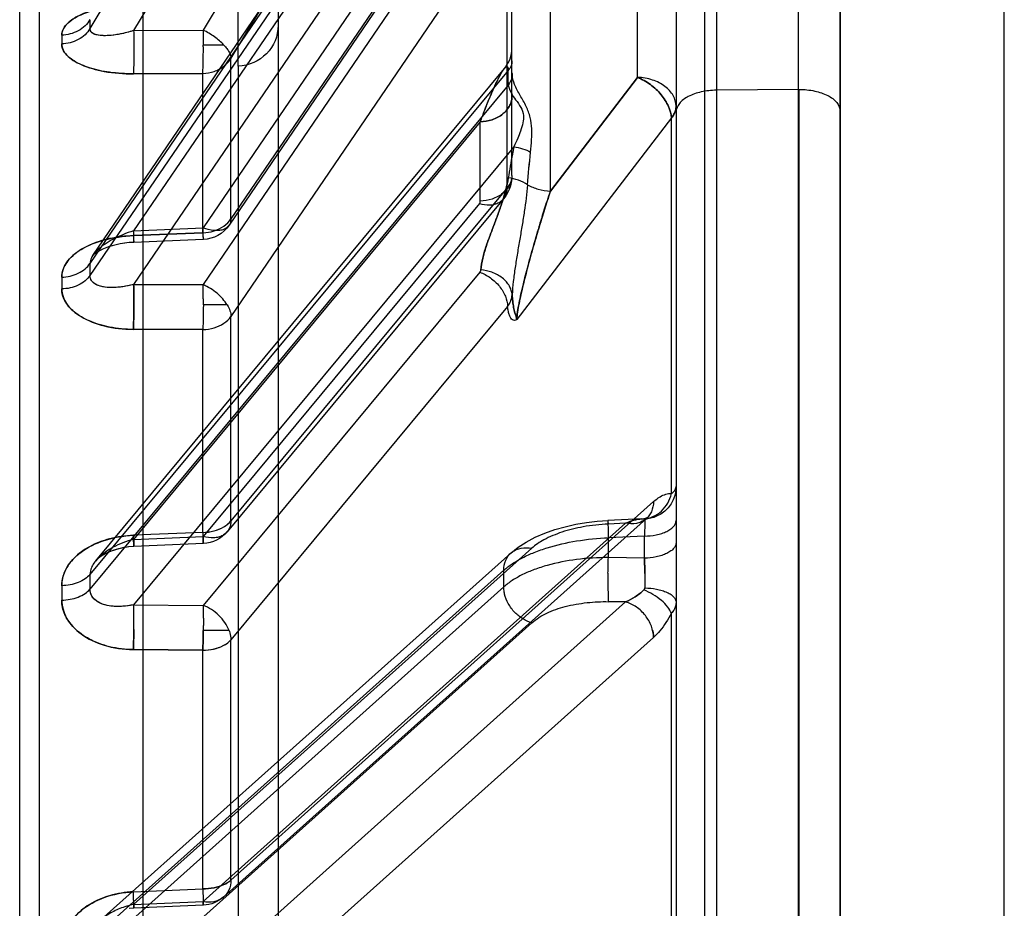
# Model space of a CAD drawing. Header units: millimetres. Extents: x 178516 to 426772, y -178579 to -115871.
# Tile 181 of 256: x 317306 to 317330, y -132208 to -132186. Entities that reach past the tile are written whole.
import ezdxf

# ---------------------------------------------------------------- set-up
doc = ezdxf.new("R2010")
doc.units = ezdxf.units.MM
doc.header["$MEASUREMENT"] = 0
doc.layers.get('0').update_dxf_attribs({"color": 252, "lineweight": 5})
doc.layers.add('AHU03-3-68634OBJ', color=7, linetype='Continuous')
doc.layers.add('EC-MTR_250-0_7OBJ', color=7, linetype='Continuous')
doc.layers.add('IS_centrale', color=7, linetype='Continuous', lineweight=13)

# ---------------------------------------------------------------- blocks, each defined once
blk = doc.blocks.new('VVS030s_FLX1_250_0.38kW_2.00x2v2_t')
at = {"layer": 'AHU03-3-68634OBJ', "color": 7, "linetype": 'Continuous'}
for p, q in [((225.973, 888.894), (225.973, 620.894)), ((229.973, 888.394), (229.973, 621.394))]:
    blk.add_line(p, q, dxfattribs=at)
at = {"layer": 'EC-MTR_250-0_7OBJ', "color": 7, "linetype": 'Continuous'}
for p, q in [((222.673, 822.028), (222.673, 695.508)), ((208.973, 704.044), (208.973, 805.744)), ((211.3, 707.453), (211.3, 802.336)), ((212.273, 703.572), (212.273, 752.908)), ((205.973, 752.742), (205.973, 700.924)), ((206.46, 752.763), (206.46, 700.425)), ((222.956, 699.031), (222.956, 746.051)), ((221.973, 719.078), (221.973, 745.898)), ((225.973, 704.905), (225.973, 744.665)), ((224.956, 740.493), (224.956, 708.023)), ((224.973, 740.493), (224.973, 708.023)), ((221.858, 731.418), (221.858, 720.799)), ((221.424, 721.389), (211.124, 730.616)), ((218.453, 721.033), (208.751, 729.722)), ((220.744, 720.524), (210.444, 729.753)), ((217.773, 720.159), (207.686, 729.193)), ((217.773, 719.752), (207.686, 728.786)), ((207.955, 728.28), (217.947, 719.331)), ((208.757, 727.992), (208.643, 728.001)), ((210.449, 727.921), (208.757, 727.992)), ((208.751, 727.905), (210.444, 727.833)), ((218.453, 719.215), (208.751, 727.905)), ((220.744, 718.604), (210.444, 727.833)), ((221.25, 718.487), (210.95, 727.717)), ((208.744, 727.593), (210.437, 727.522)), ((210.437, 727.522), (210.437, 721.704)), ((221.424, 718.076), (211.124, 727.308)), ((211.124, 727.308), (211.124, 721.445)), ((208.744, 721.687), (210.437, 721.704)), ((210.437, 721.704), (208.744, 721.687)), ((217.866, 713.316), (211.124, 721.445)), ((211.077, 721.218), (210.449, 721.218)), ((208.751, 720.592), (210.444, 720.61)), ((218.018, 709.421), (208.751, 720.592)), ((217.186, 712.479), (210.444, 720.61)), ((220.744, 720.524), (220.323, 720.518)), ((217.884, 707.919), (207.686, 720.211)), ((217.773, 720.159), (217.773, 719.752)), ((217.881, 707.565), (207.686, 719.854)), ((207.828, 719.519), (217.792, 707.509)), ((221.201, 719.455), (220.323, 719.443)), ((220.323, 719.443), (220.323, 718.958)), ((221.201, 719.455), (221.201, 718.917)), ((208.757, 719.171), (208.626, 719.181)), ((210.45, 719.099), (208.757, 719.171)), ((221.973, 718.54), (221.973, 719.078)), ((210.437, 718.828), (208.744, 718.899)), ((208.751, 718.999), (210.444, 718.927)), ((217.201, 708.813), (208.751, 718.999)), ((210.437, 718.828), (210.437, 713.88)), ((217.178, 710.805), (210.444, 718.927)), ((217.766, 710.689), (211.032, 718.81)), ((221.201, 718.917), (220.323, 718.958)), ((220.744, 718.604), (220.323, 718.623)), ((217.858, 710.422), (211.124, 718.546)), ((211.124, 718.546), (211.124, 713.559)), ((221.14, 718.497), (220.313, 718.536)), ((221.268, 718.472), (221.25, 718.487)), ((221.255, 718.475), (221.271, 718.469)), ((221.278, 718.465), (221.268, 718.472)), ((221.279, 718.465), (221.278, 718.465)), ((221.973, 704.88), (221.973, 718.54)), ((221.858, 717.882), (221.858, 708.719)), ((210.437, 713.88), (208.744, 713.876)), ((210.437, 713.88), (208.744, 713.876)), ((217.858, 703.665), (211.124, 713.559)), ((221.858, 708.719), (218.089, 713.636)), ((211.032, 713.279), (210.45, 713.279)), ((217.881, 697.587), (207.686, 712.561)), ((208.751, 712.779), (210.444, 712.784)), ((217.201, 700.368), (208.751, 712.779)), ((217.178, 702.887), (210.444, 712.784)), ((217.884, 697.291), (207.686, 712.268)), ((207.756, 712.071), (217.959, 697.086)), ((207.862, 711.988), (207.82, 712.016)), ((207.916, 711.958), (207.862, 711.989)), ((207.98, 711.927), (207.915, 711.959)), ((208.054, 711.895), (207.979, 711.927)), ((208.137, 711.865), (208.053, 711.896)), ((208.227, 711.837), (208.136, 711.866)), ((208.324, 711.812), (208.226, 711.838)), ((208.426, 711.791), (208.323, 711.812)), ((208.533, 711.773), (208.425, 711.791)), ((208.643, 711.76), (208.532, 711.773)), ((208.756, 711.753), (208.643, 711.76)), ((208.756, 711.753), (208.643, 711.76)), ((210.449, 711.683), (208.756, 711.753)), ((210.437, 711.519), (208.744, 711.588)), ((208.744, 711.588), (210.437, 711.519)), ((208.751, 711.472), (210.444, 711.402)), ((218.018, 697.861), (208.751, 711.472)), ((210.437, 711.519), (210.437, 707.632)), ((217.186, 701.495), (210.444, 711.402)), ((217.82, 701.426), (211.077, 711.334)), ((217.866, 701.271), (211.124, 711.18)), ((211.124, 711.18), (211.124, 707.262)), ((217.201, 710.747), (217.201, 708.813)), ((217.858, 710.422), (217.858, 703.665)), ((217.904, 710.461), (217.866, 710.541)), ((218.911, 710.501), (218.91, 702.958)), ((218.911, 710.501), (221.036, 707.728)), ((221.036, 707.728), (218.911, 710.501)), ((217.973, 710.119), (217.973, 707.617)), ((224.956, 708.023), (222.956, 708.042)), ((224.956, 708.023), (224.956, 698.463)), ((217.881, 707.853), (217.881, 707.565)), ((208.744, 707.642), (210.437, 707.632)), ((210.437, 707.632), (208.744, 707.642)), ((217.973, 707.617), (217.973, 707.328)), ((221.036, 707.728), (221.036, 703.181)), ((211.3, 707.453), (211.3, 702.572)), ((217.79, 707.512), (217.844, 707.439)), ((217.843, 707.441), (217.89, 707.361)), ((217.889, 707.362), (217.926, 707.276)), ((217.973, 707.328), (217.973, 697.299)), ((221.424, 689.996), (211.124, 707.262)), ((217.925, 707.277), (217.952, 707.187)), ((217.952, 707.188), (217.968, 707.096)), ((217.968, 707.096), (217.973, 707.003)), ((210.95, 706.94), (210.449, 706.94)), ((208.751, 706.586), (210.444, 706.576)), ((218.453, 690.329), (208.751, 706.586)), ((220.744, 689.308), (210.444, 706.576)), ((217.773, 689.637), (207.686, 706.539))]:
    blk.add_line(p, q, dxfattribs=at)
for points in [[(208.63, 719.181), (208.5, 719.201), (208.379, 719.229), (208.267, 719.262), (208.165, 719.301), (208.076, 719.342), (207.999, 719.384), (207.936, 719.426), (207.886, 719.464), (207.847, 719.499), (207.82, 719.53)], [(208.508, 719.199), (208.391, 719.226), (208.281, 719.258), (208.18, 719.295), (208.09, 719.335), (208.011, 719.377), (207.945, 719.419), (207.891, 719.46), (207.85, 719.497), (207.82, 719.529)], [(217.947, 719.332), (218.124, 719.19), (218.322, 719.062), (218.541, 718.946), (218.776, 718.845)], [(218.776, 718.845), (219.02, 718.76), (219.273, 718.688), (219.531, 718.63), (219.792, 718.586), (220.053, 718.554), (220.313, 718.536)], [(221.14, 718.497), (221.189, 718.492), (221.229, 718.484), (221.255, 718.475), (221.271, 718.469), (221.279, 718.465)], [(207.82, 712.016), (207.789, 712.04), (207.768, 712.058), (207.757, 712.07), (207.755, 712.072)], [(217.973, 710.12), (217.969, 710.206), (217.956, 710.293), (217.935, 710.378), (217.904, 710.461), (217.866, 710.541), (217.82, 710.617), (217.766, 710.689)]]:
    blk.add_lwpolyline(points, dxfattribs=at)
for centre, radius, start, end in [((210.416, 727.121), 0.8, 48.1389, 87.5833), ((146.724, 720.303), 60.275, 359.83275, 0.16725), ((146.933, 720.303), 60.066, 359.83217, 0.16783), ((145.63, 720.032), 62.056, 359.83517, 0.16483), ((145.845, 720.032), 61.841, 359.83459, 0.16541), ((205.192, 720.056), 16.021, 359.2001, 0.4509), ((206.141, 720.053), 15.072, 359.1607, 0.4903), ((235.613, 720.021), 15.301, 180.7542, 182.1659), ((206.389, 720.02), 14.823, 357.817, 359.2754), ((210.416, 718.299), 0.8, 39.6673, 87.5651), ((221.172, 719.171), 0.675, 267.2327, 271.3641), ((221.172, 719.155), 0.659, 267.1821, 271.4144), ((166.369, 712.745), 40.63, 359.7964, 0.2036), ((166.578, 712.745), 40.421, 359.7953, 0.2047), ((165.856, 712.415), 41.831, 359.7993, 0.2007), ((166.071, 712.415), 41.615, 359.7983, 0.2017), ((210.416, 710.884), 0.8, 34.2372, 87.6409), ((259.673, 713.918), 41.476, 184.9365, 186.0362), ((256.899, 713.651), 38.69, 184.8969, 186.0758), ((211.273, 706.453), 1, 0, 88.5), ((184.534, 706.806), 22.464, 359.7263, 0.2737), ((184.712, 706.806), 22.287, 359.7242, 0.2758), ((191.998, 707.036), 16.759, 358.4618, 359.706), ((193.002, 707.035), 17.448, 358.4925, 359.6876), ((193.266, 707.031), 17.183, 358.4832, 359.6967), ((184.558, 706.43), 23.128, 359.7303, 0.2697), ((184.74, 706.43), 22.946, 359.7282, 0.2718)]:
    blk.add_arc(centre, radius, start, end, dxfattribs=at)
for points, knots in [([(206.999, 728.99), (206.998, 728.822), (207.088, 728.46), (207.466, 728.008), (208.044, 727.687), (208.503, 727.608), (208.744, 727.593)], [0, 0, 0, 0, 0.20596, 0.438133, 0.70373, 1, 1, 1, 1]), ([(208.744, 727.593), (208.548, 727.604), (208.173, 727.66), (207.675, 727.878), (207.292, 728.191), (207.053, 728.573), (206.998, 728.856), (206.999, 728.99)], [0, 0, 0, 0, 0.239904, 0.458669, 0.657398, 0.835492, 1, 1, 1, 1]), ([(208.751, 727.905), (208.637, 727.928), (208.418, 727.992), (208.123, 728.14), (207.888, 728.328), (207.728, 728.545), (207.686, 728.71), (207.686, 728.786)], [0, 0, 0, 0, 0.237414, 0.460854, 0.666421, 0.844773, 1, 1, 1, 1]), ([(208.757, 727.992), (208.757, 727.992), (208.757, 727.991), (208.757, 727.99), (208.757, 727.988), (208.757, 727.985), (208.757, 727.98), (208.757, 727.973), (208.757, 727.962), (208.756, 727.946), (208.756, 727.926), (208.755, 727.903), (208.754, 727.867), (208.752, 727.815), (208.75, 727.746), (208.747, 727.671), (208.745, 727.619), (208.744, 727.593)], [0, 0, 0, 0, 0.001195, 0.004608, 0.010274, 0.0182, 0.02839, 0.040846, 0.072566, 0.113295, 0.162642, 0.220131, 0.285287, 0.436303, 0.609888, 0.799844, 1, 1, 1, 1]), ([(208.751, 727.905), (208.752, 727.914), (208.753, 727.932), (208.754, 727.955), (208.755, 727.975), (208.756, 727.983), (208.757, 727.994), (208.757, 727.985), (208.757, 727.976), (208.757, 727.956), (208.756, 727.931), (208.755, 727.897), (208.754, 727.857), (208.752, 727.812), (208.75, 727.762), (208.748, 727.688), (208.746, 727.632), (208.744, 727.593)], [0, 0, 0, 0, 0.05972, 0.109128, 0.14661, 0.170557, 0.179598, 0.186124, 0.208346, 0.246598, 0.300869, 0.369891, 0.452088, 0.54588, 0.649603, 0.761255, 1, 1, 1, 1]), ([(208.751, 727.905), (208.751, 727.911), (208.752, 727.923), (208.753, 727.94), (208.754, 727.955), (208.755, 727.967), (208.755, 727.978), (208.756, 727.984), (208.756, 727.988), (208.756, 727.99), (208.757, 727.991), (208.757, 727.992), (208.757, 727.992)], [0, 0, 0, 0, 0.217477, 0.412619, 0.583374, 0.727694, 0.843531, 0.928841, 0.959414, 0.981599, 0.995162, 1, 1, 1, 1]), ([(210.437, 727.522), (210.44, 727.598), (210.443, 727.73), (210.45, 727.838), (210.449, 727.951), (210.445, 727.861), (210.444, 727.833)], [0, 0, 0, 0, 0.475906, 0.763349, 0.824451, 1, 1, 1, 1]), ([(211.124, 727.308), (211.122, 727.392), (211.097, 727.519), (211.01, 727.659), (210.925, 727.744), (210.821, 727.805), (210.66, 727.855), (210.528, 727.851), (210.444, 727.833)], [0, 0, 0, 0, 0.254683, 0.375693, 0.494844, 0.614813, 0.738103, 1, 1, 1, 1]), ([(210.437, 727.522), (210.529, 727.521), (210.705, 727.503), (210.94, 727.434), (211.074, 727.355), (211.124, 727.308)], [0, 0, 0, 0, 0.37829, 0.719363, 1, 1, 1, 1]), ([(211.124, 727.308), (211.074, 727.356), (210.94, 727.435), (210.705, 727.504), (210.529, 727.521), (210.437, 727.522)], [0, 0, 0, 0, 0.280627, 0.621721, 1, 1, 1, 1]), ([(206.999, 720.48), (206.998, 720.629), (207.094, 720.957), (207.477, 721.351), (208.052, 721.622), (208.504, 721.68), (208.744, 721.687)], [0, 0, 0, 0, 0.192404, 0.419216, 0.690063, 1, 1, 1, 1]), ([(208.744, 721.687), (208.549, 721.682), (208.178, 721.642), (207.682, 721.459), (207.299, 721.189), (207.056, 720.853), (206.998, 720.598), (206.999, 720.479)], [0, 0, 0, 0, 0.251277, 0.476409, 0.675106, 0.846505, 1, 1, 1, 1]), ([(208.744, 721.687), (208.748, 721.601), (208.753, 721.41), (208.758, 721.12), (208.757, 720.842), (208.754, 720.667), (208.751, 720.592)], [0, 0, 0, 0, 0.236574, 0.521126, 0.7939, 1, 1, 1, 1]), ([(208.756, 721.2), (208.755, 721.289), (208.752, 721.451), (208.747, 721.613), (208.744, 721.687)], [0, 0, 0, 0, 0.546442, 1, 1, 1, 1]), ([(210.437, 721.704), (210.525, 721.703), (210.697, 721.683), (210.935, 721.601), (211.072, 721.505), (211.124, 721.445)], [0, 0, 0, 0, 0.351609, 0.683951, 1, 1, 1, 1]), ([(210.449, 721.218), (210.449, 721.231), (210.448, 721.259), (210.448, 721.303), (210.447, 721.351), (210.446, 721.403), (210.445, 721.458), (210.443, 721.517), (210.441, 721.578), (210.439, 721.641), (210.438, 721.683), (210.437, 721.704)], [0, 0, 0, 0, 0.077894, 0.17177, 0.269834, 0.376271, 0.491236, 0.612564, 0.738998, 0.868869, 1, 1, 1, 1]), ([(210.437, 721.704), (210.438, 721.683), (210.439, 721.641), (210.441, 721.578), (210.443, 721.517), (210.445, 721.458), (210.446, 721.403), (210.447, 721.351), (210.448, 721.302), (210.448, 721.259), (210.449, 721.231), (210.449, 721.218)], [0, 0, 0, 0, 0.131096, 0.260998, 0.387512, 0.50894, 0.62399, 0.730469, 0.828503, 0.922207, 1, 1, 1, 1]), ([(210.437, 721.704), (210.529, 721.703), (210.707, 721.681), (210.945, 721.596), (211.076, 721.5), (211.124, 721.445)], [0, 0, 0, 0, 0.369374, 0.708432, 1, 1, 1, 1]), ([(211.077, 721.218), (211.084, 721.237), (211.109, 721.311), (211.123, 721.388), (211.124, 721.445)], [0, 0, 0, 0, 0.262749, 1, 1, 1, 1]), ([(210.444, 720.61), (210.444, 720.631), (210.446, 720.675), (210.447, 720.74), (210.448, 720.805), (210.449, 720.868), (210.45, 720.929), (210.45, 720.986), (210.45, 721.04), (210.45, 721.09), (210.449, 721.138), (210.449, 721.18), (210.449, 721.207), (210.449, 721.218)], [0, 0, 0, 0, 0.106105, 0.214235, 0.321419, 0.425603, 0.525403, 0.620054, 0.708323, 0.790525, 0.869177, 0.942531, 1, 1, 1, 1]), ([(211.077, 721.218), (211.051, 721.151), (210.98, 721.02), (210.833, 720.847), (210.652, 720.705), (210.514, 720.636), (210.444, 720.61)], [0, 0, 0, 0, 0.238744, 0.492024, 0.749542, 1, 1, 1, 1]), ([(221.424, 721.389), (221.423, 721.296), (221.383, 721.103), (221.235, 720.846), (221.017, 720.639), (220.837, 720.55), (220.744, 720.524)], [0, 0, 0, 0, 0.239377, 0.494428, 0.752589, 1, 1, 1, 1]), ([(221.403, 721.222), (221.407, 721.236), (221.418, 721.291), (221.424, 721.347), (221.424, 721.389)], [0, 0, 0, 0, 0.255226, 1, 1, 1, 1]), ([(221.858, 720.799), (221.818, 720.877), (221.733, 721.024), (221.589, 721.223), (221.481, 721.339), (221.424, 721.389)], [0, 0, 0, 0, 0.355593, 0.692015, 1, 1, 1, 1]), ([(218.453, 721.033), (218.379, 721.011), (218.229, 720.944), (218.032, 720.785), (217.877, 720.576), (217.813, 720.415), (217.794, 720.335)], [0, 0, 0, 0, 0.229509, 0.487254, 0.752273, 1, 1, 1, 1]), ([(218.453, 721.033), (218.564, 720.939), (218.824, 720.774), (219.287, 720.619), (219.794, 720.532), (220.15, 720.513), (220.323, 720.518)], [0, 0, 0, 0, 0.22039, 0.461391, 0.737087, 1, 1, 1, 1]), ([(221.858, 720.799), (221.838, 720.745), (221.766, 720.63), (221.611, 720.476), (221.413, 720.337), (221.264, 720.263), (221.188, 720.231)], [0, 0, 0, 0, 0.195205, 0.445124, 0.725449, 1, 1, 1, 1]), ([(221.973, 720.532), (221.973, 720.563), (221.965, 720.627), (221.925, 720.719), (221.883, 720.773), (221.858, 720.799)], [0, 0, 0, 0, 0.313763, 0.641679, 1, 1, 1, 1]), ([(208.751, 720.592), (208.654, 720.615), (208.439, 720.642), (208.142, 720.629), (207.889, 720.544), (207.722, 720.405), (207.685, 720.271), (207.686, 720.211)], [0, 0, 0, 0, 0.236392, 0.508031, 0.693456, 0.858363, 1, 1, 1, 1]), ([(208.751, 720.592), (208.664, 720.611), (208.499, 720.635), (208.264, 720.635), (208.062, 720.604), (207.9, 720.542), (207.787, 720.459), (207.705, 720.352), (207.688, 720.263), (207.686, 720.211)], [0, 0, 0, 0, 0.209294, 0.392049, 0.551591, 0.687805, 0.796669, 0.876829, 1, 1, 1, 1]), ([(220.313, 719.82), (220.312, 719.892), (220.311, 720.031), (220.312, 720.225), (220.316, 720.385), (220.32, 720.479), (220.323, 720.518)], [0, 0, 0, 0, 0.31003, 0.597322, 0.832471, 1, 1, 1, 1]), ([(221.189, 720.231), (221.123, 720.293), (220.982, 720.404), (220.825, 720.489), (220.744, 720.524)], [0, 0, 0, 0, 0.50875, 1, 1, 1, 1]), ([(220.744, 720.524), (220.825, 720.489), (220.982, 720.404), (221.123, 720.293), (221.189, 720.231)], [0, 0, 0, 0, 0.49125, 1, 1, 1, 1]), ([(221.212, 720.182), (221.307, 720.184), (221.449, 720.197), (221.629, 720.241), (221.749, 720.285), (221.847, 720.339), (221.919, 720.399), (221.963, 720.464), (221.973, 720.51), (221.973, 720.532)], [0, 0, 0, 0, 0.317581, 0.473668, 0.617411, 0.742212, 0.845792, 0.929407, 1, 1, 1, 1]), ([(206.999, 720.479), (207.068, 720.478), (207.204, 720.465), (207.397, 720.412), (207.563, 720.329), (207.652, 720.252), (207.686, 720.211)], [0, 0, 0, 0, 0.272098, 0.54137, 0.788112, 1, 1, 1, 1]), ([(217.794, 720.335), (217.79, 720.319), (217.778, 720.262), (217.773, 720.202), (217.773, 720.159)], [0, 0, 0, 0, 0.263044, 1, 1, 1, 1]), ([(206.999, 720.127), (206.998, 719.979), (207.094, 719.652), (207.478, 719.259), (208.052, 718.983), (208.504, 718.913), (208.744, 718.899)], [0, 0, 0, 0, 0.191311, 0.417652, 0.689304, 1, 1, 1, 1]), ([(208.744, 718.899), (208.549, 718.91), (208.178, 718.96), (207.682, 719.149), (207.299, 719.42), (207.056, 719.755), (206.998, 720.008), (206.999, 720.126)], [0, 0, 0, 0, 0.251985, 0.478095, 0.677122, 0.847968, 1, 1, 1, 1]), ([(207.686, 719.854), (207.652, 719.895), (207.563, 719.973), (207.397, 720.058), (207.204, 720.112), (207.068, 720.126), (206.999, 720.127)], [0, 0, 0, 0, 0.212633, 0.45958, 0.728546, 1, 1, 1, 1]), ([(220.323, 719.443), (220.063, 719.441), (219.561, 719.471), (218.957, 719.588), (218.522, 719.728), (218.236, 719.85), (217.985, 719.99), (217.838, 720.101), (217.773, 720.159)], [0, 0, 0, 0, 0.288886, 0.557331, 0.681107, 0.796533, 0.902913, 1, 1, 1, 1]), ([(221.188, 720.231), (221.193, 720.227), (221.202, 720.217), (221.21, 720.2), (221.212, 720.188), (221.212, 720.182)], [0, 0, 0, 0, 0.358038, 0.682672, 1, 1, 1, 1]), ([(208.751, 718.999), (208.662, 719.022), (208.492, 719.076), (208.258, 719.182), (208.058, 719.305), (207.898, 719.436), (207.788, 719.564), (207.709, 719.699), (207.688, 719.797), (207.686, 719.854)], [0, 0, 0, 0, 0.192031, 0.369331, 0.532585, 0.678034, 0.796894, 0.882431, 1, 1, 1, 1]), ([(221.211, 719.832), (221.211, 719.8), (221.208, 719.674), (221.205, 719.548), (221.201, 719.455)], [0, 0, 0, 0, 0.258354, 1, 1, 1, 1]), ([(217.773, 719.752), (217.838, 719.693), (217.985, 719.582), (218.236, 719.437), (218.522, 719.309), (218.957, 719.156), (219.559, 719.019), (220.062, 718.968), (220.323, 718.958)], [0, 0, 0, 0, 0.09682, 0.20331, 0.319026, 0.443124, 0.711878, 1, 1, 1, 1]), ([(217.773, 719.752), (217.773, 719.669), (217.802, 719.501), (217.957, 719.293), (218.198, 719.191), (218.37, 719.198), (218.453, 719.215)], [0, 0, 0, 0, 0.247053, 0.49551, 0.746921, 1, 1, 1, 1]), ([(221.973, 719.078), (221.973, 719.101), (221.963, 719.151), (221.919, 719.221), (221.845, 719.287), (221.745, 719.345), (221.624, 719.392), (221.442, 719.439), (221.297, 719.453), (221.201, 719.455)], [0, 0, 0, 0, 0.074187, 0.160725, 0.266, 0.391178, 0.534075, 0.688304, 1, 1, 1, 1]), ([(208.751, 718.999), (208.752, 719.012), (208.753, 719.038), (208.754, 719.075), (208.755, 719.107), (208.756, 719.132), (208.757, 719.153), (208.757, 719.161), (208.757, 719.173), (208.756, 719.163), (208.756, 719.155), (208.755, 719.134), (208.754, 719.109), (208.751, 719.062), (208.748, 718.992), (208.745, 718.932), (208.744, 718.899)], [0, 0, 0, 0, 0.092179, 0.175197, 0.247033, 0.305664, 0.349262, 0.376792, 0.387418, 0.394567, 0.419941, 0.462613, 0.521292, 0.594685, 0.779254, 1, 1, 1, 1]), ([(210.437, 718.828), (210.439, 718.889), (210.442, 718.934), (210.45, 719.127), (210.448, 719.017), (210.445, 718.973), (210.444, 718.927)], [0, 0, 0, 0, 0.423642, 0.613638, 0.681595, 1, 1, 1, 1]), ([(220.323, 718.623), (220.117, 718.635), (219.734, 718.674), (219.204, 718.804), (218.781, 718.98), (218.54, 719.132), (218.453, 719.215)], [0, 0, 0, 0, 0.310966, 0.577507, 0.817988, 1, 1, 1, 1]), ([(210.437, 718.828), (210.528, 718.828), (210.705, 718.802), (210.945, 718.712), (211.074, 718.605), (211.124, 718.546)], [0, 0, 0, 0, 0.35788, 0.695755, 1, 1, 1, 1]), ([(210.437, 718.827), (210.529, 718.826), (210.709, 718.802), (210.948, 718.709), (211.077, 718.605), (211.124, 718.546)], [0, 0, 0, 0, 0.364726, 0.702812, 1, 1, 1, 1]), ([(211.124, 718.546), (211.123, 718.583), (211.114, 718.656), (211.074, 718.757), (211.009, 718.841), (210.923, 718.906), (210.819, 718.947), (210.656, 718.971), (210.527, 718.952), (210.444, 718.927)], [0, 0, 0, 0, 0.122401, 0.238152, 0.351036, 0.465545, 0.585792, 0.714542, 1, 1, 1, 1]), ([(220.313, 718.536), (220.313, 718.536), (220.313, 718.537), (220.313, 718.538), (220.312, 718.541), (220.312, 718.546), (220.312, 718.555), (220.312, 718.568), (220.312, 718.586), (220.312, 718.606), (220.312, 718.631), (220.313, 718.67), (220.315, 718.725), (220.317, 718.797), (220.32, 718.876), (220.322, 718.93), (220.323, 718.958)], [0, 0, 0, 0, 0.001481, 0.005019, 0.01078, 0.018796, 0.041637, 0.073598, 0.114624, 0.164305, 0.22214, 0.287627, 0.439124, 0.612675, 0.801765, 1, 1, 1, 1]), ([(221.201, 718.917), (221.297, 718.916), (221.442, 718.902), (221.624, 718.855), (221.745, 718.808), (221.845, 718.749), (221.919, 718.684), (221.963, 718.613), (221.973, 718.563), (221.973, 718.54)], [0, 0, 0, 0, 0.311696, 0.465925, 0.608822, 0.734, 0.839275, 0.925813, 1, 1, 1, 1]), ([(221.212, 718.501), (221.212, 718.508), (221.213, 718.524), (221.212, 718.569), (221.211, 718.65), (221.207, 718.773), (221.203, 718.866), (221.201, 718.917)], [0, 0, 0, 0, 0.04454, 0.11512, 0.32833, 0.627389, 1, 1, 1, 1]), ([(220.323, 718.623), (220.322, 718.611), (220.321, 718.594), (220.319, 718.573), (220.317, 718.561), (220.316, 718.551), (220.315, 718.543), (220.314, 718.539), (220.314, 718.536), (220.313, 718.536)], [0, 0, 0, 0, 0.411059, 0.58142, 0.725562, 0.841417, 0.926944, 0.980192, 1, 1, 1, 1]), ([(221.424, 718.076), (221.423, 718.16), (221.398, 718.287), (221.312, 718.428), (221.227, 718.514), (221.122, 718.575), (220.961, 718.626), (220.829, 718.621), (220.744, 718.604)], [0, 0, 0, 0, 0.25486, 0.375895, 0.495031, 0.614957, 0.738192, 1, 1, 1, 1]), ([(221.14, 718.497), (221.075, 718.501), (220.939, 718.525), (220.81, 718.574), (220.744, 718.604)], [0, 0, 0, 0, 0.476188, 1, 1, 1, 1]), ([(220.744, 718.604), (220.81, 718.574), (220.939, 718.525), (221.075, 718.501), (221.14, 718.497)], [0, 0, 0, 0, 0.52381, 1, 1, 1, 1]), ([(221.212, 718.501), (221.212, 718.498), (221.199, 718.498), (221.193, 718.497), (221.188, 718.497)], [0, 0, 0, 0, 0.469832, 1, 1, 1, 1]), ([(221.188, 718.497), (221.264, 718.491), (221.42, 718.452), (221.625, 718.316), (221.78, 718.119), (221.84, 717.962), (221.858, 717.882)], [0, 0, 0, 0, 0.234324, 0.487089, 0.747371, 1, 1, 1, 1]), ([(221.973, 717.71), (221.973, 717.806), (221.946, 717.956), (221.854, 718.136), (221.757, 718.26), (221.635, 718.363), (221.458, 718.462), (221.309, 718.497), (221.212, 718.501)], [0, 0, 0, 0, 0.239121, 0.367512, 0.498526, 0.629783, 0.75884, 1, 1, 1, 1]), ([(221.424, 718.076), (221.473, 718.032), (221.567, 717.96), (221.715, 717.89), (221.814, 717.878), (221.858, 717.882)], [0, 0, 0, 0, 0.401293, 0.726143, 1, 1, 1, 1]), ([(221.858, 717.882), (221.881, 717.866), (221.921, 717.832), (221.963, 717.773), (221.973, 717.729), (221.973, 717.71)], [0, 0, 0, 0, 0.399501, 0.724078, 1, 1, 1, 1]), ([(206.999, 712.889), (206.998, 713.014), (207.105, 713.299), (207.493, 713.613), (208.061, 713.828), (208.505, 713.872), (208.744, 713.876)], [0, 0, 0, 0, 0.171767, 0.39112, 0.67063, 1, 1, 1, 1]), ([(208.744, 713.876), (208.55, 713.874), (208.183, 713.843), (207.69, 713.698), (207.309, 713.481), (207.061, 713.207), (206.998, 712.989), (206.999, 712.89)], [0, 0, 0, 0, 0.267574, 0.502896, 0.702542, 0.864211, 1, 1, 1, 1]), ([(208.757, 713.275), (208.757, 713.389), (208.755, 713.589), (208.748, 713.79), (208.744, 713.876)], [0, 0, 0, 0, 0.56769, 1, 1, 1, 1]), ([(208.744, 713.876), (208.748, 713.8), (208.754, 713.624), (208.758, 713.344), (208.757, 713.055), (208.754, 712.865), (208.751, 712.779)], [0, 0, 0, 0, 0.208272, 0.481882, 0.765594, 1, 1, 1, 1]), ([(210.437, 713.88), (210.53, 713.878), (210.711, 713.851), (210.952, 713.742), (211.078, 713.625), (211.124, 713.559)], [0, 0, 0, 0, 0.356319, 0.693343, 1, 1, 1, 1]), ([(210.45, 713.279), (210.45, 713.291), (210.45, 713.318), (210.449, 713.36), (210.449, 713.407), (210.448, 713.457), (210.448, 713.51), (210.447, 713.566), (210.446, 713.626), (210.444, 713.688), (210.442, 713.752), (210.44, 713.816), (210.438, 713.859), (210.437, 713.88)], [0, 0, 0, 0, 0.058169, 0.131956, 0.210605, 0.292874, 0.381139, 0.47562, 0.575156, 0.679017, 0.785871, 0.893786, 1, 1, 1, 1]), ([(211.032, 713.279), (211.059, 713.325), (211.102, 713.415), (211.123, 713.513), (211.124, 713.559)], [0, 0, 0, 0, 0.536254, 1, 1, 1, 1]), ([(218.089, 713.636), (218.073, 713.647), (218.039, 713.666), (217.982, 713.646), (217.94, 713.598), (217.906, 713.528), (217.881, 713.431), (217.871, 713.358), (217.866, 713.316)], [0, 0, 0, 0, 0.122437, 0.22986, 0.356183, 0.525202, 0.727226, 1, 1, 1, 1]), ([(217.978, 713.03), (217.981, 713.084), (217.989, 713.187), (218.011, 713.336), (218.038, 713.457), (218.074, 713.554), (218.083, 713.608), (218.089, 713.636)], [0, 0, 0, 0, 0.261363, 0.503592, 0.731695, 0.86348, 1, 1, 1, 1]), ([(218.089, 713.636), (218.083, 713.608), (218.074, 713.554), (218.038, 713.458), (218.011, 713.337), (217.989, 713.188), (217.981, 713.084), (217.978, 713.03)], [0, 0, 0, 0, 0.13642, 0.26824, 0.495825, 0.737823, 1, 1, 1, 1]), ([(218.089, 713.636), (218.091, 713.572), (218.108, 713.438), (218.147, 713.233), (218.194, 713.008), (218.247, 712.781), (218.305, 712.55), (218.369, 712.306), (218.439, 712.047), (218.517, 711.773), (218.604, 711.474), (218.71, 711.125), (218.815, 710.792), (218.885, 710.578), (218.911, 710.501)], [0, 0, 0, 0, 0.058691, 0.12452, 0.193049, 0.27122, 0.339623, 0.413934, 0.503886, 0.587472, 0.677118, 0.791863, 0.92492, 1, 1, 1, 1]), ([(218.911, 710.501), (218.884, 710.58), (218.812, 710.801), (218.706, 711.139), (218.6, 711.491), (218.512, 711.79), (218.434, 712.064), (218.364, 712.322), (218.301, 712.564), (218.244, 712.793), (218.192, 713.018), (218.145, 713.241), (218.107, 713.443), (218.091, 713.575), (218.089, 713.636)], [0, 0, 0, 0, 0.077222, 0.214419, 0.327918, 0.41692, 0.502315, 0.591041, 0.664312, 0.733323, 0.809355, 0.877665, 0.943749, 1, 1, 1, 1]), ([(217.186, 712.479), (217.279, 712.513), (217.456, 712.609), (217.638, 712.781), (217.752, 712.941), (217.833, 713.101), (217.865, 713.231), (217.866, 713.316)], [0, 0, 0, 0, 0.260382, 0.525882, 0.654606, 0.777573, 1, 1, 1, 1]), ([(217.866, 713.316), (217.897, 713.273), (217.949, 713.182), (217.973, 713.08), (217.978, 713.03)], [0, 0, 0, 0, 0.51141, 1, 1, 1, 1]), ([(208.751, 712.779), (208.753, 712.854), (208.757, 713.019), (208.757, 713.185), (208.757, 713.275)], [0, 0, 0, 0, 0.452097, 1, 1, 1, 1]), ([(211.032, 713.279), (211, 713.228), (210.925, 713.126), (210.786, 712.991), (210.624, 712.873), (210.505, 712.81), (210.444, 712.784)], [0, 0, 0, 0, 0.233088, 0.484345, 0.743735, 1, 1, 1, 1]), ([(210.45, 713.279), (210.45, 713.267), (210.45, 713.238), (210.45, 713.193), (210.45, 713.144), (210.449, 713.091), (210.449, 713.034), (210.448, 712.974), (210.447, 712.912), (210.445, 712.848), (210.444, 712.805), (210.444, 712.784)], [0, 0, 0, 0, 0.078248, 0.172443, 0.270767, 0.377437, 0.492601, 0.613998, 0.740295, 0.869725, 1, 1, 1, 1]), ([(207.686, 712.561), (207.653, 712.61), (207.566, 712.702), (207.4, 712.806), (207.206, 712.872), (207.068, 712.888), (206.999, 712.889)], [0, 0, 0, 0, 0.22483, 0.474212, 0.737763, 1, 1, 1, 1]), ([(208.751, 712.779), (208.654, 712.808), (208.441, 712.849), (208.147, 712.866), (207.898, 712.82), (207.727, 712.725), (207.685, 712.61), (207.686, 712.561)], [0, 0, 0, 0, 0.251723, 0.537238, 0.724644, 0.878348, 1, 1, 1, 1]), ([(208.751, 712.779), (208.664, 712.803), (208.5, 712.838), (208.265, 712.86), (208.065, 712.853), (207.903, 712.816), (207.789, 712.759), (207.706, 712.678), (207.688, 712.604), (207.686, 712.561)], [0, 0, 0, 0, 0.222905, 0.416065, 0.581882, 0.718801, 0.822495, 0.894294, 1, 1, 1, 1]), ([(217.978, 713.03), (217.975, 712.995), (217.96, 712.921), (217.912, 712.813), (217.837, 712.71), (217.738, 712.617), (217.618, 712.54), (217.444, 712.462), (217.303, 712.433), (217.209, 712.427)], [0, 0, 0, 0, 0.101431, 0.211831, 0.332038, 0.460816, 0.59596, 0.733759, 1, 1, 1, 1]), ([(218.351, 710.348), (218.333, 710.566), (218.291, 710.896), (218.23, 711.279), (218.192, 711.503), (218.163, 711.674), (218.134, 711.846), (218.095, 712.077), (218.049, 712.363), (218.003, 712.7), (217.983, 712.922), (217.978, 713.03)], [0, 0, 0, 0, 0.242261, 0.367209, 0.430484, 0.494225, 0.558636, 0.62364, 0.753534, 0.880173, 1, 1, 1, 1]), ([(208.744, 711.588), (208.549, 711.598), (208.183, 711.641), (207.691, 711.795), (207.31, 712.014), (207.061, 712.285), (206.998, 712.503), (206.999, 712.601)], [0, 0, 0, 0, 0.268167, 0.504416, 0.70433, 0.865261, 1, 1, 1, 1]), ([(206.999, 712.6), (206.998, 712.477), (207.106, 712.194), (207.494, 711.881), (208.061, 711.659), (208.505, 711.602), (208.744, 711.588)], [0, 0, 0, 0, 0.169901, 0.388934, 0.669568, 1, 1, 1, 1]), ([(206.999, 712.601), (207.068, 712.599), (207.206, 712.582), (207.4, 712.515), (207.566, 712.411), (207.653, 712.317), (207.686, 712.268)], [0, 0, 0, 0, 0.261688, 0.524999, 0.774571, 1, 1, 1, 1]), ([(217.209, 712.427), (217.208, 712.433), (217.206, 712.445), (217.198, 712.463), (217.191, 712.473), (217.186, 712.479)], [0, 0, 0, 0, 0.321479, 0.650652, 1, 1, 1, 1]), ([(217.21, 712.427), (217.22, 712.331), (217.255, 712.14), (217.337, 711.859), (217.421, 711.628), (217.491, 711.443), (217.544, 711.304), (217.596, 711.165), (217.664, 710.98), (217.775, 710.657), (217.851, 710.374), (217.882, 710.183)], [0, 0, 0, 0, 0.122915, 0.24752, 0.373728, 0.437112, 0.500445, 0.563692, 0.626871, 0.752627, 1, 1, 1, 1]), ([(217.882, 710.183), (217.851, 710.374), (217.775, 710.657), (217.664, 710.98), (217.596, 711.165), (217.544, 711.304), (217.492, 711.443), (217.421, 711.628), (217.338, 711.859), (217.255, 712.14), (217.22, 712.331), (217.211, 712.427)], [0, 0, 0, 0, 0.247492, 0.373169, 0.436315, 0.49955, 0.562886, 0.626271, 0.752481, 0.877087, 1, 1, 1, 1]), ([(208.751, 711.472), (208.662, 711.5), (208.493, 711.559), (208.259, 711.667), (208.06, 711.785), (207.9, 711.906), (207.789, 712.02), (207.711, 712.136), (207.688, 712.221), (207.686, 712.268)], [0, 0, 0, 0, 0.201641, 0.386432, 0.554422, 0.700892, 0.816824, 0.896854, 1, 1, 1, 1]), ([(208.744, 711.588), (208.745, 711.6), (208.746, 711.622), (208.748, 711.654), (208.75, 711.682), (208.751, 711.706), (208.752, 711.723), (208.753, 711.734), (208.754, 711.741), (208.755, 711.746), (208.755, 711.75), (208.756, 711.752), (208.756, 711.753), (208.756, 711.753)], [0, 0, 0, 0, 0.211964, 0.405574, 0.577282, 0.723538, 0.841054, 0.88831, 0.927562, 0.958564, 0.981076, 0.994885, 1, 1, 1, 1]), ([(208.756, 711.753), (208.757, 711.753), (208.756, 711.75), (208.757, 711.747), (208.757, 711.74), (208.757, 711.732), (208.757, 711.72), (208.757, 711.707), (208.757, 711.691), (208.756, 711.666), (208.756, 711.63), (208.754, 711.582), (208.753, 711.529), (208.752, 711.491), (208.751, 711.472)], [0, 0, 0, 0, 0.005023, 0.0191, 0.042107, 0.073789, 0.113875, 0.162088, 0.218151, 0.281786, 0.430189, 0.602722, 0.794341, 1, 1, 1, 1]), ([(210.437, 711.519), (210.439, 711.564), (210.437, 711.607), (210.454, 711.711), (210.445, 711.51), (210.446, 711.465), (210.444, 711.402)], [0, 0, 0, 0, 0.309218, 0.367089, 0.567571, 1, 1, 1, 1]), ([(210.437, 711.519), (210.53, 711.518), (210.712, 711.487), (210.954, 711.372), (211.077, 711.248), (211.124, 711.18)], [0, 0, 0, 0, 0.35247, 0.688882, 1, 1, 1, 1]), ([(211.124, 711.18), (211.123, 711.21), (211.114, 711.269), (211.073, 711.348), (211.007, 711.409), (210.92, 711.45), (210.816, 711.469), (210.653, 711.467), (210.527, 711.434), (210.444, 711.402)], [0, 0, 0, 0, 0.107399, 0.208566, 0.310953, 0.421584, 0.545173, 0.683456, 1, 1, 1, 1]), ([(217.178, 710.805), (217.259, 710.829), (217.386, 710.85), (217.549, 710.827), (217.659, 710.784), (217.748, 710.716), (217.834, 710.601), (217.857, 710.492), (217.858, 710.422)], [0, 0, 0, 0, 0.276003, 0.409008, 0.535243, 0.655147, 0.771383, 1, 1, 1, 1]), ([(217.178, 710.805), (217.185, 710.797), (217.197, 710.778), (217.201, 710.757), (217.201, 710.747)], [0, 0, 0, 0, 0.520009, 1, 1, 1, 1]), ([(217.973, 710.12), (217.973, 710.157), (217.964, 710.236), (217.923, 710.351), (217.85, 710.462), (217.75, 710.561), (217.627, 710.641), (217.446, 710.719), (217.298, 710.744), (217.201, 710.747)], [0, 0, 0, 0, 0.103113, 0.214107, 0.334095, 0.462234, 0.596753, 0.734153, 1, 1, 1, 1]), ([(217.973, 710.12), (217.973, 710.173), (217.952, 710.283), (217.894, 710.378), (217.858, 710.422)], [0, 0, 0, 0, 0.483815, 1, 1, 1, 1]), ([(218.351, 710.349), (218.433, 710.394), (218.616, 710.467), (218.81, 710.496), (218.911, 710.501)], [0, 0, 0, 0, 0.479654, 1, 1, 1, 1]), ([(218.351, 710.349), (218.283, 710.302), (218.131, 710.227), (217.966, 710.191), (217.881, 710.183)], [0, 0, 0, 0, 0.492263, 1, 1, 1, 1]), ([(218.018, 709.421), (218.006, 709.481), (217.957, 709.735), (217.913, 709.989), (217.881, 710.183)], [0, 0, 0, 0, 0.237323, 1, 1, 1, 1]), ([(218.427, 709.556), (218.439, 709.454), (218.455, 709.262), (218.46, 708.978), (218.428, 708.701), (218.325, 708.427), (218.172, 708.172), (218.035, 707.92), (217.981, 707.74), (217.975, 707.655)], [0, 0, 0, 0, 0.154581, 0.287991, 0.426603, 0.569527, 0.72281, 0.872616, 1, 1, 1, 1]), ([(218.018, 709.421), (218.091, 709.429), (218.233, 709.46), (218.366, 709.52), (218.427, 709.556)], [0, 0, 0, 0, 0.508176, 1, 1, 1, 1]), ([(218.018, 709.421), (218.091, 709.429), (218.233, 709.46), (218.366, 709.52), (218.427, 709.556)], [0, 0, 0, 0, 0.504577, 1, 1, 1, 1]), ([(217.884, 707.919), (217.895, 707.984), (217.945, 708.111), (218.065, 708.282), (218.194, 708.449), (218.263, 708.647), (218.243, 708.847), (218.188, 709.032), (218.11, 709.227), (218.051, 709.353), (218.018, 709.421)], [0, 0, 0, 0, 0.120944, 0.245063, 0.38222, 0.507178, 0.616123, 0.744657, 0.860911, 1, 1, 1, 1]), ([(217.973, 708.186), (217.973, 708.223), (217.965, 708.299), (217.924, 708.414), (217.853, 708.525), (217.753, 708.625), (217.63, 708.706), (217.448, 708.785), (217.299, 708.81), (217.201, 708.813)], [0, 0, 0, 0, 0.101119, 0.209796, 0.330232, 0.458952, 0.594205, 0.732451, 1, 1, 1, 1]), ([(217.201, 708.813), (217.227, 708.744), (217.277, 708.611), (217.35, 708.423), (217.419, 708.253), (217.482, 708.103), (217.54, 707.971), (217.598, 707.847), (217.652, 707.737), (217.701, 707.645), (217.74, 707.581), (217.769, 707.538), (217.795, 707.505), (217.817, 707.48), (217.855, 707.461), (217.885, 707.506), (217.88, 707.54), (217.881, 707.565)], [0, 0, 0, 0, 0.137297, 0.263102, 0.376566, 0.477285, 0.566206, 0.645531, 0.730423, 0.79431, 0.839277, 0.870123, 0.89065, 0.916066, 0.936204, 0.954169, 1, 1, 1, 1]), ([(217.201, 708.813), (217.227, 708.745), (217.274, 708.617), (217.345, 708.437), (217.41, 708.278), (217.468, 708.138), (217.522, 708.015), (217.57, 707.908), (217.614, 707.814), (217.654, 707.733), (217.691, 707.664), (217.725, 707.606), (217.755, 707.558), (217.783, 707.52), (217.807, 707.491), (217.828, 707.473), (217.847, 707.462), (217.867, 707.469), (217.876, 707.492), (217.881, 707.524), (217.882, 707.55), (217.881, 707.565)], [0, 0, 0, 0, 0.133801, 0.252501, 0.357791, 0.451038, 0.533394, 0.605893, 0.669438, 0.724844, 0.772853, 0.814144, 0.849112, 0.877968, 0.900869, 0.91803, 0.929986, 0.93949, 0.952776, 0.973208, 1, 1, 1, 1]), ([(217.201, 708.813), (217.299, 708.81), (217.448, 708.785), (217.629, 708.706), (217.752, 708.625), (217.852, 708.526), (217.924, 708.415), (217.965, 708.3), (217.973, 708.223), (217.973, 708.186)], [0, 0, 0, 0, 0.267102, 0.405124, 0.540183, 0.668749, 0.789066, 0.898354, 1, 1, 1, 1]), ([(221.036, 707.728), (221.146, 707.774), (221.355, 707.895), (221.574, 708.099), (221.711, 708.287), (221.811, 708.471), (221.853, 708.622), (221.858, 708.719)], [0, 0, 0, 0, 0.265829, 0.533103, 0.661238, 0.782734, 1, 1, 1, 1]), ([(221.858, 708.719), (221.853, 708.622), (221.811, 708.471), (221.711, 708.287), (221.574, 708.099), (221.355, 707.895), (221.146, 707.774), (221.036, 707.728)], [0, 0, 0, 0, 0.217266, 0.338762, 0.466897, 0.734171, 1, 1, 1, 1]), ([(221.858, 708.719), (221.882, 708.691), (221.924, 708.633), (221.964, 708.535), (221.973, 708.467), (221.973, 708.434)], [0, 0, 0, 0, 0.352628, 0.682196, 1, 1, 1, 1]), ([(221.973, 708.434), (221.973, 708.467), (221.964, 708.535), (221.924, 708.632), (221.883, 708.691), (221.858, 708.719)], [0, 0, 0, 0, 0.316228, 0.64583, 1, 1, 1, 1]), ([(222.956, 708.042), (222.831, 708.043), (222.595, 708.068), (222.281, 708.174), (222.048, 708.334), (221.973, 708.499), (221.973, 708.573)], [0, 0, 0, 0, 0.31114, 0.586438, 0.816551, 1, 1, 1, 1]), ([(224.973, 708.023), (225.1, 708.023), (225.34, 708.046), (225.659, 708.151), (225.897, 708.312), (225.973, 708.479), (225.973, 708.554)], [0, 0, 0, 0, 0.310719, 0.586334, 0.816838, 1, 1, 1, 1]), ([(221.973, 708.434), (221.973, 708.344), (221.918, 708.152), (221.702, 707.926), (221.395, 707.775), (221.159, 707.734), (221.036, 707.728)], [0, 0, 0, 0, 0.210619, 0.44549, 0.711787, 1, 1, 1, 1]), ([(217.881, 707.853), (217.881, 707.861), (217.882, 707.876), (217.882, 707.898), (217.883, 707.912), (217.884, 707.919)], [0, 0, 0, 0, 0.342267, 0.675675, 1, 1, 1, 1]), ([(217.975, 707.655), (217.975, 707.7), (217.958, 707.795), (217.912, 707.879), (217.884, 707.919)], [0, 0, 0, 0, 0.481194, 1, 1, 1, 1]), ([(206.999, 706.914), (206.998, 707.01), (207.126, 707.241), (207.512, 707.456), (208.07, 707.613), (208.506, 707.641), (208.744, 707.642)], [0, 0, 0, 0, 0.143182, 0.354541, 0.646179, 1, 1, 1, 1]), ([(208.744, 707.642), (208.55, 707.642), (208.188, 707.622), (207.699, 707.518), (207.323, 707.361), (207.071, 707.165), (206.998, 706.989), (206.999, 706.914)], [0, 0, 0, 0, 0.287698, 0.536241, 0.738163, 0.887952, 1, 1, 1, 1]), ([(208.757, 706.95), (208.757, 707.021), (208.757, 707.158), (208.755, 707.349), (208.751, 707.509), (208.747, 707.603), (208.744, 707.642)], [0, 0, 0, 0, 0.30779, 0.59396, 0.829889, 1, 1, 1, 1]), ([(210.437, 707.632), (210.53, 707.63), (210.714, 707.597), (210.957, 707.469), (211.079, 707.336), (211.124, 707.262)], [0, 0, 0, 0, 0.34598, 0.680939, 1, 1, 1, 1]), ([(210.437, 707.632), (210.438, 707.612), (210.44, 707.57), (210.443, 707.505), (210.445, 707.439), (210.447, 707.372), (210.448, 707.306), (210.449, 707.243), (210.449, 707.183), (210.45, 707.127), (210.45, 707.074), (210.45, 707.023), (210.45, 706.979), (210.449, 706.952), (210.449, 706.94)], [0, 0, 0, 0, 0.08737, 0.181942, 0.27946, 0.376837, 0.471857, 0.563401, 0.649997, 0.731286, 0.807359, 0.881488, 0.949049, 1, 1, 1, 1]), ([(217.973, 707.328), (217.973, 707.348), (217.97, 707.39), (217.952, 707.451), (217.922, 707.51), (217.896, 707.547), (217.881, 707.565)], [0, 0, 0, 0, 0.23403, 0.4792, 0.734015, 1, 1, 1, 1]), ([(217.973, 707.617), (217.973, 707.621), (217.974, 707.63), (217.974, 707.643), (217.974, 707.651), (217.975, 707.655)], [0, 0, 0, 0, 0.352149, 0.68538, 1, 1, 1, 1]), ([(210.95, 706.94), (210.975, 706.967), (211.022, 707.022), (211.077, 707.106), (211.112, 707.185), (211.123, 707.238), (211.124, 707.262)], [0, 0, 0, 0, 0.304558, 0.573871, 0.805057, 1, 1, 1, 1]), ([(207.686, 706.539), (207.653, 706.593), (207.569, 706.698), (207.403, 706.817), (207.207, 706.893), (207.068, 706.912), (206.999, 706.914)], [0, 0, 0, 0, 0.234899, 0.486606, 0.745718, 1, 1, 1, 1]), ([(210.95, 706.94), (210.916, 706.904), (210.843, 706.834), (210.679, 706.705), (210.541, 706.623), (210.444, 706.576)], [0, 0, 0, 0, 0.233062, 0.483006, 1, 1, 1, 1]), ([(208.744, 705.942), (208.55, 705.951), (208.188, 705.984), (207.699, 706.098), (207.324, 706.258), (207.072, 706.451), (206.998, 706.625), (206.999, 706.699)], [0, 0, 0, 0, 0.28842, 0.537992, 0.740329, 0.889484, 1, 1, 1, 1]), ([(206.999, 706.699), (206.998, 706.604), (207.127, 706.375), (207.513, 706.162), (208.07, 705.997), (208.506, 705.954), (208.744, 705.942)], [0, 0, 0, 0, 0.141385, 0.352459, 0.645187, 1, 1, 1, 1]), ([(207.686, 706.321), (207.653, 706.376), (207.569, 706.481), (207.403, 706.601), (207.207, 706.678), (207.068, 706.698), (206.999, 706.699)], [0, 0, 0, 0, 0.235324, 0.487181, 0.746126, 1, 1, 1, 1]), ([(208.751, 706.586), (208.641, 706.622), (208.433, 706.674), (208.142, 706.717), (207.913, 706.71), (207.741, 706.666), (207.686, 706.576), (207.686, 706.539)], [0, 0, 0, 0, 0.301142, 0.558084, 0.761843, 0.901745, 1, 1, 1, 1]), ([(208.751, 706.586), (208.664, 706.614), (208.5, 706.658), (208.266, 706.7), (208.067, 706.716), (207.907, 706.707), (207.794, 706.677), (207.71, 706.628), (207.688, 706.57), (207.686, 706.539)], [0, 0, 0, 0, 0.236679, 0.441358, 0.615324, 0.755072, 0.854905, 0.917658, 1, 1, 1, 1])]:
    blk.add_open_spline(points, degree=3, knots=knots, dxfattribs=at)
blk = doc.blocks.new('A$C680519BF')
blk.add_blockref('VVS030s_FLX1_250_0.38kW_2.00x2v2_t', (-1100, 89.5))

msp = doc.modelspace()

# ---------------------------------------------------------------- block references
at = {"layer": 'IS_centrale', "xscale": -1, "rotation": 180}
msp.add_blockref('A$C680519BF', (318199.762, -131390.156), dxfattribs=at)

doc.saveas('drawing.dxf')
